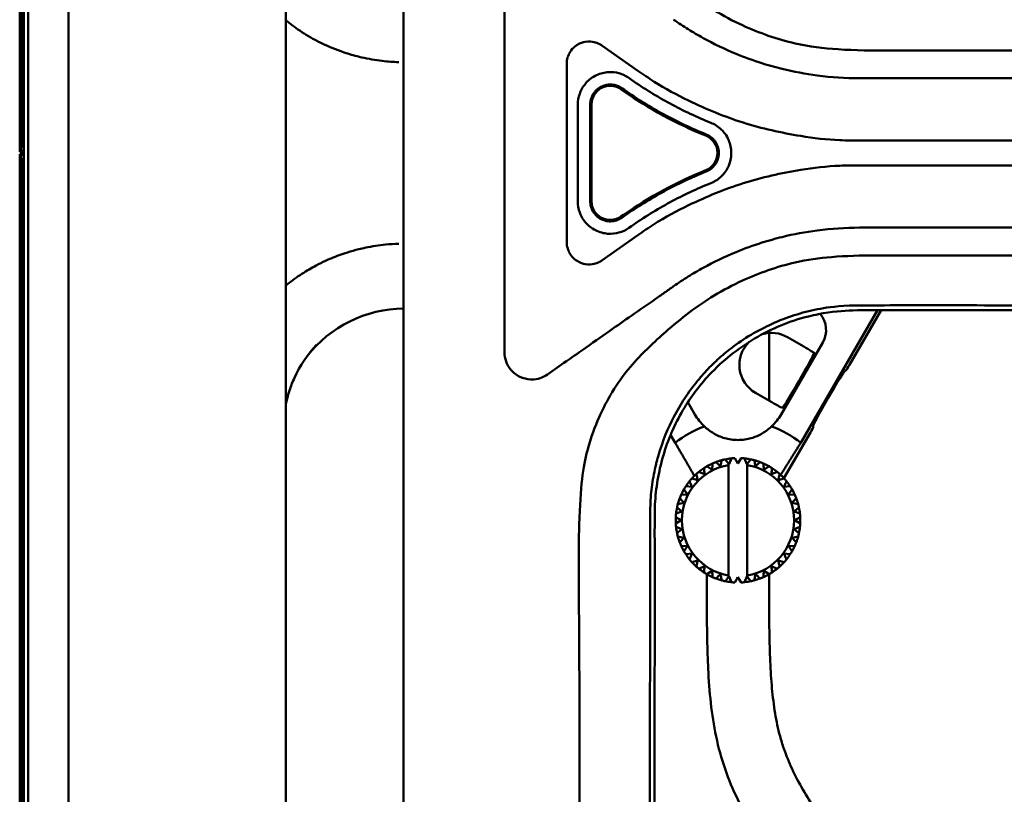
# Model space of a CAD drawing. Header units: millimetres. Extents: x 0 to 2100, y 0 to 1485.
# Tile 24 of 256: x 883 to 962, y 959 to 1021. Entities that reach past the tile are written whole.
import ezdxf

# ---------------------------------------------------------------- set-up
doc = ezdxf.new("R2010")
doc.units = ezdxf.units.MM
doc.header["$LTSCALE"] = 5
doc.layers.add('Sichtbar (ISO)', color=7, linetype='Continuous', lineweight=50)

msp = doc.modelspace()

# ---------------------------------------------------------------- linework, layer by layer
at = {"layer": 'Sichtbar (ISO)'}
for p, q in [((883.307, 1010.177), (883.307, 1166.177)), ((883.307, 1010.177), (883.307, 1166.177)), ((883.394, 1010.265), (883.394, 1166.177)), ((883.594, 1010.465), (883.594, 1166.177)), ((883.647, 853.977), (883.647, 1166.177)), ((883.98, 895.486), (883.98, 1124.669)), ((887.235, 1103.371), (887.235, 916.783)), ((914.122, 1081.777), (914.122, 938.377)), ((904.669, 1077.851), (904.669, 942.303)), ((922.207, 1026.067), (922.207, 1010.077)), ((932.926, 1016.684), (930.039, 1018.705)), ((927.207, 1017.23), (927.207, 1010.077)), ((932.203, 1016.101), (932.416, 1015.952)), ((1007.951, 1016.077), (950.707, 1016.077)), ((931.567, 1015.194), (931.78, 1015.044)), ((931.63, 1015.283), (931.843, 1015.134)), ((928.104, 1006.19), (928.104, 1013.965)), ((929.102, 1006.19), (929.102, 1013.965)), ((929.207, 1006.19), (929.207, 1013.965)), ((950.707, 1011.077), (1007.952, 1011.077)), ((883.394, 1010.265), (883.307, 1010.177)), ((883.647, 1010.177), (883.307, 1010.177)), ((883.647, 1010.177), (883.307, 1010.177)), ((883.394, 1009.89), (883.307, 1009.977)), ((883.307, 853.977), (883.307, 1009.977)), ((883.307, 1009.977), (883.647, 1009.977)), ((883.307, 853.977), (883.307, 1009.977)), ((883.307, 1009.977), (883.647, 1009.977)), ((883.647, 1010.265), (883.394, 1010.265)), ((883.594, 1010.465), (883.647, 1010.517)), ((883.647, 1010.465), (883.594, 1010.465)), ((922.207, 1010.077), (922.207, 994.088)), ((927.207, 1002.924), (927.207, 1010.077)), ((883.394, 853.977), (883.394, 1009.89)), ((883.394, 1009.89), (883.647, 1009.89)), ((883.594, 853.977), (883.594, 1009.69)), ((883.594, 1009.69), (883.647, 1009.69)), ((883.647, 1009.637), (883.594, 1009.69)), ((950.707, 1009.077), (1007.952, 1009.077)), ((931.78, 1005.11), (931.567, 1004.961)), ((931.843, 1005.021), (931.63, 1004.872)), ((932.416, 1004.203), (932.203, 1004.054)), ((950.707, 1004.077), (1007.951, 1004.077)), ((932.926, 1003.471), (930.039, 1001.45)), ((952.141, 997.45), (945.99, 986.795)), ((949.908, 993.058), (952.444, 997.449)), ((943.457, 995.62), (943.457, 990.182)), ((946.241, 994.525), (944.932, 995.281)), ((944.421, 989.077), (947.759, 994.858)), ((949.572, 992.614), (949.644, 992.634)), ((942.355, 990.818), (943.665, 990.062)), ((936.93, 990.052), (937.493, 989.077)), ((946.984, 988.133), (947.004, 988.061)), ((935.923, 986.795), (935.552, 987.438)), ((944.649, 983.949), (946.768, 987.619)), ((939.929, 985.471), (940.207, 985.127)), ((940.243, 985.082), (940.423, 985.549)), ((940.423, 985.549), (940.423, 985.549)), ((940.707, 985.571), (940.957, 985.138)), ((940.957, 985.138), (941.207, 985.571)), ((941.207, 985.571), (941.207, 985.571)), ((941.491, 985.549), (941.67, 985.082)), ((941.985, 985.471), (941.985, 985.471)), ((938.224, 984.764), (938.224, 984.764)), ((938.467, 984.913), (938.886, 984.641)), ((938.913, 985.14), (938.912, 985.14)), ((939.652, 985.404), (939.651, 985.404)), ((940.243, 985.082), (940.207, 985.127)), ((940.207, 985.014), (940.207, 976.14)), ((941.67, 985.082), (941.707, 985.127)), ((941.707, 976.028), (941.707, 985.127)), ((941.707, 985.127), (941.707, 985.127)), ((941.707, 985.014), (941.707, 976.14)), ((942.738, 985.249), (942.738, 985.249)), ((943.447, 984.913), (943.027, 984.641)), ((943.027, 984.641), (943.447, 984.913)), ((943.447, 984.913), (943.447, 984.913)), ((937.249, 983.932), (937.732, 983.802)), ((937.603, 984.285), (937.602, 984.285)), ((937.819, 984.47), (938.276, 984.267)), ((944.094, 984.47), (943.638, 984.267)), ((943.638, 984.267), (944.094, 984.47)), ((944.094, 984.47), (944.094, 984.47)), ((944.665, 983.932), (944.182, 983.802)), ((944.182, 983.802), (944.665, 983.932)), ((944.665, 983.932), (944.665, 983.932)), ((936.77, 983.31), (937.267, 983.258)), ((937.064, 983.715), (937.064, 983.715)), ((945.144, 983.31), (944.647, 983.258)), ((944.647, 983.258), (945.144, 983.31)), ((945.144, 983.31), (945.144, 983.31)), ((936.285, 982.358), (936.285, 982.358)), ((936.394, 982.622), (936.893, 982.648)), ((936.621, 983.067), (936.621, 983.067)), ((945.021, 982.648), (945.52, 982.622)), ((936.064, 981.605), (936.064, 981.605)), ((936.064, 981.605), (936.452, 981.291)), ((936.452, 981.291), (936.064, 981.605)), ((936.619, 981.987), (936.13, 981.883)), ((936.13, 981.883), (936.619, 981.987)), ((936.13, 981.883), (936.13, 981.883)), ((936.619, 981.987), (936.619, 981.987)), ((945.294, 981.987), (945.783, 981.883)), ((935.963, 980.827), (935.963, 980.827)), ((935.963, 980.827), (936.396, 980.577)), ((936.396, 980.577), (935.963, 980.827)), ((936.452, 981.291), (935.985, 981.112)), ((935.986, 981.112), (935.985, 981.112)), ((935.986, 981.112), (936.452, 981.291)), ((936.452, 981.291), (936.452, 981.291)), ((945.461, 981.291), (945.928, 981.112)), ((945.951, 980.827), (945.518, 980.577)), ((936.396, 980.577), (935.963, 980.327)), ((935.963, 980.327), (936.396, 980.577)), ((935.963, 980.327), (935.963, 980.327)), ((935.986, 980.043), (935.985, 980.043)), ((935.985, 980.043), (936.452, 979.864)), ((936.452, 979.864), (935.986, 980.043)), ((936.396, 980.577), (936.396, 980.577)), ((945.928, 980.043), (945.461, 979.864)), ((945.518, 980.577), (945.951, 980.327)), ((936.064, 979.549), (936.064, 979.549)), ((936.13, 979.272), (936.13, 979.272)), ((936.13, 979.272), (936.619, 979.168)), ((936.619, 979.168), (936.13, 979.272)), ((936.452, 979.864), (936.452, 979.864)), ((936.619, 979.168), (936.619, 979.168)), ((945.783, 979.272), (945.294, 979.168)), ((945.461, 979.864), (945.85, 979.549)), ((936.285, 978.796), (936.285, 978.796)), ((936.893, 978.507), (936.394, 978.533)), ((945.52, 978.533), (945.021, 978.507)), ((936.621, 978.087), (936.621, 978.087)), ((937.267, 977.897), (936.77, 977.844)), ((945.144, 977.844), (944.647, 977.897)), ((937.064, 977.44), (937.064, 977.44)), ((937.732, 977.352), (937.249, 977.223)), ((937.603, 976.869), (937.602, 976.869)), ((938.276, 976.888), (937.819, 976.684)), ((943.638, 976.888), (944.094, 976.684)), ((944.094, 976.684), (943.638, 976.888)), ((944.182, 977.352), (944.665, 977.223)), ((944.665, 977.223), (944.182, 977.352)), ((944.665, 977.223), (944.665, 977.223)), ((938.224, 976.39), (938.224, 976.39)), ((938.457, 975.434), (938.457, 976.247)), ((938.886, 976.514), (938.467, 976.241)), ((938.913, 976.014), (938.912, 976.014)), ((940.243, 976.073), (940.207, 976.028)), ((940.423, 975.606), (940.243, 976.073)), ((940.957, 976.017), (940.707, 975.584)), ((941.207, 975.584), (940.957, 976.017)), ((941.67, 976.073), (941.491, 975.606)), ((941.67, 976.073), (941.707, 976.028)), ((941.707, 976.028), (941.707, 976.028)), ((941.985, 975.684), (941.707, 976.028)), ((943.027, 976.514), (943.447, 976.241)), ((943.447, 976.241), (943.027, 976.514)), ((943.447, 976.241), (943.447, 976.241)), ((943.457, 976.247), (943.457, 975.434)), ((944.094, 976.684), (944.094, 976.684)), ((939.652, 975.751), (939.651, 975.751)), ((940.423, 975.606), (940.423, 975.606)), ((941.207, 975.584), (941.207, 975.584)), ((941.985, 975.684), (941.985, 975.684)), ((942.738, 975.905), (942.738, 975.905))]:
    msp.add_line(p, q, dxfattribs=at)
for centre, radius, start, end in [((930.707, 1013.965), 1.5, 55, 180.00002), ((950.709, 1042.077), 33.001, 235.00001, 248.05083), ((950.709, 978.077), 33.001, 111.94917, 125), ((940.957, 991.077), 4, 210, 227.82277), ((940.957, 991.077), 4, 312.17723, 330), ((940.957, 980.577), 8, 109.61591, 128.9893), ((940.957, 980.577), 8, 51.0107, 70.38409), ((940.957, 980.577), 5, 101.86598, 105.13402), ((940.957, 980.577), 5, 96.13401, 101.86598), ((940.957, 980.577), 5, 92.86598, 96.13402), ((940.957, 980.577), 5, 83.86598, 87.13402), ((940.957, 980.577), 5, 78.13401, 83.86598), ((940.957, 980.577), 5, 74.86598, 78.13402), ((940.957, 980.577), 4.5, 99.59407, 260.40593), ((940.957, 980.577), 5, 123.13402, 128.86598), ((940.957, 980.577), 5, 119.86598, 123.13402), ((940.957, 980.577), 5, 114.13401, 119.86598), ((940.957, 980.577), 5, 110.86598, 114.13402), ((940.957, 980.577), 5, 105.13401, 110.86598), ((940.957, 980.577), 4.5, 279.59407, 80.40593), ((940.957, 980.577), 5, 69.13401, 74.86598), ((940.957, 980.577), 5, 65.86598, 69.13402), ((940.957, 980.577), 5, 60.13401, 65.86519), ((940.957, 980.577), 5, 56.86598, 60.13402), ((940.957, 980.577), 5, 51.13401, 56.86519), ((940.957, 980.577), 5, 137.86598, 141.13402), ((940.957, 980.577), 5, 132.13402, 137.86598), ((940.957, 980.577), 5, 128.86598, 132.13402), ((940.957, 980.577), 5, 47.86598, 51.13402), ((940.957, 980.577), 5, 42.13401, 47.8652), ((940.957, 980.577), 5, 38.86598, 42.13402), ((940.957, 980.577), 5, 146.86598, 150.13402), ((940.957, 980.577), 5, 141.13402, 146.86599), ((940.957, 980.577), 5, 33.13401, 38.86523), ((940.957, 980.577), 5, 29.86598, 33.13402), ((940.957, 980.577), 5, 159.13402, 164.86599), ((940.957, 980.577), 5, 155.86598, 159.13402), ((940.957, 980.577), 5, 150.13402, 155.86599), ((940.957, 980.577), 5, 24.13401, 29.86529), ((940.957, 980.577), 5, 20.86598, 24.13402), ((940.957, 980.577), 5, 15.13413, 20.86536), ((940.957, 980.577), 5, 168.13402, 173.86599), ((940.957, 980.577), 5, 164.86598, 168.13402), ((940.957, 980.577), 5, 11.86598, 15.13402), ((940.957, 980.577), 5, 6.13426, 11.86544), ((940.957, 980.577), 5, 177.13402, 182.86599), ((940.957, 980.577), 5, 173.86598, 177.13402), ((940.957, 980.577), 5, 2.86598, 6.13402), ((940.957, 980.577), 5, 357.13437, 2.86554), ((940.957, 980.577), 5, 182.86598, 186.13402), ((940.957, 980.577), 5, 186.13402, 191.86599), ((940.957, 980.577), 5, 348.13448, 353.86565), ((940.957, 980.577), 5, 353.86598, 357.13402), ((940.957, 980.577), 5, 191.86598, 195.13402), ((940.957, 980.577), 5, 195.13402, 200.86599), ((940.957, 980.577), 5, 339.13458, 344.86577), ((940.957, 980.577), 5, 344.86598, 348.13402), ((940.957, 980.577), 5, 200.86598, 204.13402), ((940.957, 980.577), 5, 204.13402, 209.86599), ((940.957, 980.577), 5, 330.13466, 335.86589), ((940.957, 980.577), 5, 335.86598, 339.13402), ((940.957, 980.577), 5, 209.86598, 213.13402), ((940.957, 980.577), 5, 213.13402, 218.86599), ((940.957, 980.577), 5, 321.13472, 326.86598), ((940.957, 980.577), 5, 326.86598, 330.13402), ((940.957, 980.577), 5, 218.86598, 222.13402), ((940.957, 980.577), 5, 222.13402, 227.86599), ((940.957, 980.577), 5, 227.86598, 231.13402), ((940.957, 980.577), 5, 308.86598, 312.13402), ((940.957, 980.577), 5, 312.13477, 317.86598), ((940.957, 980.577), 5, 317.86598, 321.13402), ((940.957, 980.577), 5, 231.13402, 236.86599), ((940.957, 980.577), 5, 236.86598, 240.13402), ((940.957, 980.577), 5, 240.13402, 245.86599), ((940.957, 980.577), 5, 245.86598, 249.13402), ((940.957, 980.577), 5, 290.86598, 294.13402), ((940.957, 980.577), 5, 294.13482, 299.86599), ((940.957, 980.577), 5, 299.86598, 303.13402), ((940.957, 980.577), 5, 303.1348, 308.86598), ((940.957, 980.577), 5, 249.13402, 254.86599), ((940.957, 980.577), 5, 254.86598, 258.13402), ((940.957, 980.577), 5, 258.13402, 263.86599), ((940.957, 980.577), 5, 263.86598, 267.13402), ((940.957, 980.577), 5, 272.86598, 276.13402), ((940.957, 980.577), 5, 276.13402, 281.86599), ((940.957, 980.577), 5, 281.86598, 285.13402), ((940.957, 980.577), 5, 285.13481, 290.86599)]:
    msp.add_arc(centre, radius, start, end, dxfattribs=at)
for centre, major_axis, ratio, start_param, end_param in [((937.813, 1010.077), (0.561, 1.391), 1, 3.907761, 6.283185), ((930.707, 1006.19), (0, -1.5), 0.999999, 4.712389, 6.894051), ((914.25, 987.589), (-6.005, -8.008), 0.999049, 3.798239, 4.692672), ((946.023, 995.855), (1.736, 1.002), 0.99757, 5.237001, 6.465507), ((943.643, 993.05), (2.233, -1.289), 0.999391, 1.5707, 2.386136), ((943.643, 993.05), (2.233, -1.289), 0.999391, 2.864379, 4.712485), ((946.224, 994.495), (0.866, -0.5), 0.034921, 0.034906, 1.570795), ((945.778, 991.817), (1.294, 2.242), 0.03492, 3.313364, 6.111411), ((948.281, 990.372), (-1.294, -2.242), 0.034922, 3.17634, 6.248439), ((949.893, 993.067), (-0.25, -0.433), 0.034922, 0.034907, 1.570797), ((943.682, 990.092), (-0.866, 0.5), 0.03492, 1.570797, 3.106687), ((946.753, 987.628), (-0.25, -0.433), 0.034922, 1.570797, 3.106687)]:
    msp.add_ellipse(centre, major_axis=major_axis, ratio=ratio, start_param=start_param, end_param=end_param, dxfattribs=at)
for points, knots in [([(945.542, 1018.874), (944.09, 1019.21), (942.666, 1019.706), (940.536, 1020.688), (939.779, 1021.091), (938.353, 1021.955), (937.69, 1022.407), (937.045, 1022.896)], [0.000001, 0.000001, 0.000001, 0.000001, 0.4472675, 0.4472675, 0.7046928, 0.7046928, 0.9477561, 0.9477561, 0.9477561, 0.9477561]), ([(904.669, 1020.731), (905.025, 1020.437), (905.396, 1020.161), (905.779, 1019.904), (906.24, 1019.594), (906.718, 1019.311), (907.211, 1019.055), (907.266, 1019.026), (907.322, 1018.998), (907.378, 1018.97), (907.928, 1018.693), (908.494, 1018.45), (909.074, 1018.244), (909.452, 1018.109), (909.835, 1017.99), (910.223, 1017.885), (910.402, 1017.837), (910.582, 1017.792), (910.763, 1017.75), (911.305, 1017.626), (911.854, 1017.53), (912.407, 1017.466), (912.844, 1017.415), (913.284, 1017.384), (913.724, 1017.372)], [0.0090216, 0.0090216, 0.0090216, 0.0090216, 0.1486656, 0.1486656, 0.1486656, 0.3165295, 0.3165295, 0.3165295, 0.3354984, 0.3354984, 0.3354984, 0.5214876, 0.5214876, 0.5214876, 0.6427133, 0.6427133, 0.6427133, 0.6988443, 0.6988443, 0.6988443, 0.8669253, 0.8669253, 0.8669253, 1, 1, 1, 1]), ([(950.707, 1016.077), (949.573, 1016.077), (948.442, 1016.152), (946.372, 1016.423), (945.43, 1016.6), (943.956, 1016.962), (943.418, 1017.114), (942.178, 1017.505), (941.483, 1017.757), (939.894, 1018.412), (939.015, 1018.834), (937.754, 1019.529), (937.355, 1019.763), (936.566, 1020.254), (936.175, 1020.512), (935.794, 1020.779)], [0.000001, 0.000001, 0.000001, 0.000001, 0.340065, 0.340065, 0.627194, 0.627194, 0.795061, 0.795061, 1.017115, 1.017115, 1.310785, 1.310785, 1.449374, 1.449374, 1.590318, 1.590318, 1.590318, 1.590318]), ([(930.039, 1018.705), (929.975, 1018.75), (929.925, 1018.785), (929.699, 1018.906), (929.521, 1018.958), (929.238, 1019.022), (928.994, 1019.056), (928.538, 1018.976), (928.298, 1018.912), (927.902, 1018.661), (927.773, 1018.552), (927.522, 1018.27), (927.438, 1018.121), (927.383, 1018.005), (927.38, 1017.999), (927.378, 1017.994)], [-0.3208535, -0.3208535, -0.3208535, -0.3208535, -0.2894785, -0.2894785, -0.2172012, -0.2172012, -0.1188692, -0.1188692, -0.0660149, -0.0660149, -0.0366567, -0.0366567, 0, 0, 0.0018536, 0.0018536, 0.0018536, 0.0018536]), ([(945.542, 1018.874), (946.677, 1018.609), (947.824, 1018.473), (950.335, 1018.312), (951.845, 1018.299), (953.64, 1018.302), (954.148, 1018.305), (955.798, 1018.314), (957.068, 1018.316), (959.266, 1018.314), (960.807, 1018.313), (966.554, 1018.31), (969.223, 1018.309), (975.828, 1018.308), (979.26, 1018.308), (992.449, 1018.308), (993.276, 1018.305), (1005.44, 1018.308), (1007.687, 1018.323), (1015.754, 1018.327), (1017.488, 1018.297), (1020.34, 1018.275), (1021.308, 1018.27), (1023.486, 1018.283), (1024.719, 1018.301), (1027.114, 1018.317), (1028.293, 1018.314), (1029.889, 1018.32), (1030.312, 1018.321), (1031.463, 1018.326), (1032.183, 1018.328), (1035.674, 1018.345), (1037.657, 1018.38), (1039.087, 1018.383)], [-2.328761, -2.328761, -2.328761, -2.328761, -2.287555, -2.287555, -2.239806, -2.239806, -2.22399, -2.22399, -2.17116, -2.17116, -2.132541, -2.132541, -2.09918, -2.09918, -2.049826, -2.049826, -1.925906, -1.925906, -1.693891, -1.693891, -1.328195, -1.328195, -1.152848, -1.152848, -0.937473, -0.937473, -0.726049, -0.726049, -0.64931, -0.64931, -0.516619, -0.516619, -0.000001, -0.000001, -0.000001, -0.000001]), ([(927.207, 1017.23), (927.207, 1017.344), (927.207, 1017.453), (927.262, 1017.678), (927.297, 1017.816), (927.373, 1017.982), (927.375, 1017.988), (927.378, 1017.994)], [-0.2129703, -0.2129703, -0.2129703, -0.2129703, -0.0528948, -0.0528948, 0, 0, 0.0018545, 0.0018545, 0.0018545, 0.0018545]), ([(928.102, 1013.965), (928.101, 1014.261), (928.151, 1014.554), (928.337, 1015.077), (928.48, 1015.363), (928.9, 1015.866), (929.16, 1016.095), (929.794, 1016.429), (930.122, 1016.527), (930.84, 1016.595), (931.156, 1016.543), (931.681, 1016.401), (931.955, 1016.273), (932.203, 1016.1)], [0.0001097, 0.0001097, 0.0001097, 0.0001097, 0.0890886, 0.0890886, 0.1665301, 0.1665301, 0.2314899, 0.2314899, 0.2900896, 0.2900896, 0.3557812, 0.3557812, 0.4389422, 0.4389422, 0.4389422, 0.4389422]), ([(932.926, 1016.684), (933.357, 1016.382), (934.648, 1015.478), (937.449, 1013.995), (941.342, 1012.377), (945.459, 1011.469), (948.604, 1011.077), (950.181, 1011.077), (950.707, 1011.077)], [0, 0, 0, 0, 0.083333, 0.25, 0.5, 0.75, 0.916667, 1, 1, 1, 1]), ([(929.099, 1013.965), (929.099, 1014.101), (929.116, 1014.236), (929.186, 1014.505), (929.239, 1014.636), (929.357, 1014.843), (929.412, 1014.922), (929.507, 1015.036), (929.543, 1015.075), (929.654, 1015.184), (929.736, 1015.25), (929.866, 1015.336), (929.911, 1015.363), (930.05, 1015.436), (930.147, 1015.475), (930.347, 1015.535), (930.45, 1015.555), (930.65, 1015.574), (930.747, 1015.575), (930.916, 1015.56), (930.987, 1015.549), (931.161, 1015.511), (931.262, 1015.477), (931.454, 1015.392), (931.544, 1015.341), (931.629, 1015.282)], [0.0001352, 0.0001352, 0.0001352, 0.0001352, 0.0409334, 0.0409334, 0.0833092, 0.0833092, 0.1122358, 0.1122358, 0.1278649, 0.1278649, 0.1592044, 0.1592044, 0.1748609, 0.1748609, 0.206188, 0.206188, 0.2375335, 0.2375335, 0.2665743, 0.2665743, 0.2881739, 0.2881739, 0.3200677, 0.3200677, 0.3511215, 0.3511215, 0.3511215, 0.3511215]), ([(932.416, 1015.951), (933.408, 1015.256), (934.438, 1014.619), (936.568, 1013.464), (937.665, 1012.948), (938.788, 1012.495)], [0.0000453, 0.0000453, 0.0000453, 0.0000453, 0.3634561, 0.3634561, 0.7269196, 0.7269196, 0.7269196, 0.7269196]), ([(931.842, 1015.133), (932.865, 1014.416), (933.928, 1013.759), (936.124, 1012.568), (937.255, 1012.035), (938.414, 1011.568)], [-0.7498097, -0.7498097, -0.7498097, -0.7498097, -0.3750946, -0.3750946, -0.0003774, -0.0003774, -0.0003774, -0.0003774]), ([(938.788, 1012.495), (939.041, 1012.392), (939.352, 1012.222), (939.804, 1011.774), (940.044, 1011.5), (940.341, 1010.789), (940.42, 1010.45), (940.42, 1009.855), (940.394, 1009.495), (940.135, 1008.871), (939.971, 1008.547), (939.405, 1007.984), (939.112, 1007.791), (938.788, 1007.66)], [0.0000098, 0.0000098, 0.0000098, 0.0000098, 0.0819143, 0.0819143, 0.1265485, 0.1265485, 0.1580936, 0.1580936, 0.177173, 0.177173, 0.186901, 0.186901, 0.1944761, 0.1944761, 0.1944761, 0.1944761]), ([(938.414, 1011.568), (938.579, 1011.502), (938.732, 1011.408), (938.912, 1011.252), (938.956, 1011.209), (939.053, 1011.103), (939.104, 1011.038), (939.208, 1010.883), (939.258, 1010.79), (939.338, 1010.596), (939.369, 1010.495), (939.41, 1010.288), (939.42, 1010.184), (939.421, 1009.975), (939.41, 1009.87), (939.37, 1009.665), (939.34, 1009.564), (939.26, 1009.369), (939.21, 1009.276), (939.062, 1009.052), (938.951, 1008.93), (938.699, 1008.727), (938.561, 1008.646), (938.414, 1008.586)], [0.0003774, 0.0003774, 0.0003774, 0.0003774, 0.0537621, 0.0537621, 0.0721431, 0.0721431, 0.096836, 0.096836, 0.1282875, 0.1282875, 0.1599379, 0.1599379, 0.1913933, 0.1913933, 0.222736, 0.222736, 0.2543187, 0.2543187, 0.2859027, 0.2859027, 0.3350692, 0.3350692, 0.3827468, 0.3827468, 0.3827468, 0.3827468]), ([(938.414, 1008.587), (937.255, 1008.12), (936.124, 1007.587), (933.928, 1006.396), (932.865, 1005.739), (931.842, 1005.022)], [-0.7498286, -0.7498286, -0.7498286, -0.7498286, -0.375107, -0.375107, -0.0003874, -0.0003874, -0.0003874, -0.0003874]), ([(932.926, 1003.471), (933.357, 1003.773), (934.648, 1004.677), (937.449, 1006.16), (941.342, 1007.778), (945.459, 1008.685), (948.604, 1009.077), (950.181, 1009.077), (950.707, 1009.077)], [0, 0, 0, 0, 0.083333, 0.25, 0.5, 0.75, 0.916667, 1, 1, 1, 1]), ([(938.788, 1007.66), (937.664, 1007.207), (936.568, 1006.692), (934.439, 1005.536), (933.408, 1004.899), (932.416, 1004.204)], [0.000008, 0.000008, 0.000008, 0.000008, 0.3634261, 0.3634261, 0.7268911, 0.7268911, 0.7268911, 0.7268911]), ([(932.203, 1004.055), (931.959, 1003.885), (931.687, 1003.756), (931.148, 1003.608), (930.834, 1003.563), (930.194, 1003.619), (929.856, 1003.697), (929.211, 1004.029), (928.944, 1004.242), (928.476, 1004.791), (928.338, 1005.081), (928.153, 1005.59), (928.102, 1005.888), (928.102, 1006.19)], [0.0000669, 0.0000669, 0.0000669, 0.0000669, 0.0892706, 0.0892706, 0.1673989, 0.1673989, 0.2309182, 0.2309182, 0.2868255, 0.2868255, 0.3498138, 0.3498138, 0.4299327, 0.4299327, 0.4299327, 0.4299327]), ([(931.629, 1004.873), (931.499, 1004.782), (931.357, 1004.711), (931.05, 1004.611), (930.887, 1004.584), (930.619, 1004.581), (930.515, 1004.59), (930.31, 1004.629), (930.209, 1004.658), (930.064, 1004.716), (930.016, 1004.737), (929.877, 1004.809), (929.789, 1004.866), (929.625, 1004.996), (929.55, 1005.069), (929.42, 1005.222), (929.364, 1005.301), (929.279, 1005.447), (929.247, 1005.512), (929.18, 1005.676), (929.149, 1005.778), (929.109, 1005.984), (929.099, 1006.087), (929.099, 1006.19)], [0.0000791, 0.0000791, 0.0000791, 0.0000791, 0.0475836, 0.0475836, 0.0968722, 0.0968722, 0.1280477, 0.1280477, 0.1593739, 0.1593739, 0.1750239, 0.1750239, 0.206335, 0.206335, 0.2376632, 0.2376632, 0.2666577, 0.2666577, 0.2882228, 0.2882228, 0.3200654, 0.3200654, 0.3510133, 0.3510133, 0.3510133, 0.3510133]), ([(935.794, 999.375), (936.175, 999.642), (936.566, 999.901), (937.355, 1000.392), (937.754, 1000.625), (939.015, 1001.32), (939.894, 1001.743), (941.483, 1002.398), (942.178, 1002.65), (943.418, 1003.041), (943.956, 1003.192), (945.43, 1003.555), (946.372, 1003.731), (948.442, 1004.003), (949.573, 1004.077), (950.707, 1004.077)], [-1.590318, -1.590318, -1.590318, -1.590318, -1.449374, -1.449374, -1.310785, -1.310785, -1.017115, -1.017115, -0.795061, -0.795061, -0.627194, -0.627194, -0.340065, -0.340065, -0.000001, -0.000001, -0.000001, -0.000001]), ([(927.207, 1002.924), (927.207, 1002.81), (927.207, 1002.702), (927.262, 1002.477), (927.298, 1002.339), (927.373, 1002.172), (927.375, 1002.167), (927.378, 1002.161)], [-0.2125198, -0.2125198, -0.2125198, -0.2125198, -0.0528706, -0.0528706, 0, 0, 0.0018548, 0.0018548, 0.0018548, 0.0018548]), ([(913.724, 1002.782), (913.371, 1002.772), (913.018, 1002.75), (912.666, 1002.715), (912.132, 1002.662), (911.602, 1002.58), (911.077, 1002.471), (910.892, 1002.432), (910.708, 1002.39), (910.524, 1002.345), (910.215, 1002.269), (909.909, 1002.183), (909.605, 1002.087), (909.165, 1001.948), (908.73, 1001.79), (908.305, 1001.611), (908.148, 1001.545), (907.993, 1001.477), (907.838, 1001.406), (907.594, 1001.293), (907.353, 1001.174), (907.115, 1001.049), (906.72, 1000.841), (906.334, 1000.615), (905.959, 1000.371), (905.56, 1000.111), (905.174, 999.832), (904.803, 999.533), (904.758, 999.497), (904.713, 999.46), (904.669, 999.424)], [0, 0, 0, 0, 0.1068341, 0.1068341, 0.1068341, 0.2688127, 0.2688127, 0.2688127, 0.3258887, 0.3258887, 0.3258887, 0.422074, 0.422074, 0.422074, 0.5616331, 0.5616331, 0.5616331, 0.6130002, 0.6130002, 0.6130002, 0.6943566, 0.6943566, 0.6943566, 0.8295235, 0.8295235, 0.8295235, 0.9735591, 0.9735591, 0.9735591, 0.9909761, 0.9909761, 0.9909761, 0.9909761]), ([(930.039, 1001.45), (929.975, 1001.405), (929.925, 1001.37), (929.699, 1001.248), (929.521, 1001.196), (929.238, 1001.132), (928.994, 1001.099), (928.538, 1001.179), (928.298, 1001.242), (927.902, 1001.494), (927.773, 1001.603), (927.522, 1001.884), (927.438, 1002.034), (927.383, 1002.15), (927.38, 1002.156), (927.378, 1002.161)], [-0.3207645, -0.3207645, -0.3207645, -0.3207645, -0.2893986, -0.2893986, -0.2171423, -0.2171423, -0.1188388, -0.1188388, -0.0659998, -0.0659998, -0.0366501, -0.0366501, 0, 0, 0.0018533, 0.0018533, 0.0018533, 0.0018533]), ([(937.046, 997.26), (937.691, 997.748), (938.352, 998.199), (939.778, 999.063), (940.536, 999.467), (942.666, 1000.449), (944.09, 1000.944), (945.542, 1001.281)], [-0.9476379, -0.9476379, -0.9476379, -0.9476379, -0.7048777, -0.7048777, -0.4472218, -0.4472218, -0.0000033, -0.0000033, -0.0000033, -0.0000033]), ([(1039.081, 1001.772), (1037.716, 1001.774), (1035.788, 1001.808), (1032.403, 1001.826), (1031.707, 1001.828), (1030.044, 1001.834), (1029.078, 1001.839), (1027.529, 1001.84), (1026.953, 1001.841), (1024.999, 1001.85), (1023.59, 1001.872), (1021.313, 1001.884), (1020.404, 1001.88), (1017.563, 1001.859), (1015.839, 1001.829), (1007.762, 1001.831), (1005.578, 1001.846), (993.473, 1001.849), (992.487, 1001.846), (979.466, 1001.847), (976.009, 1001.847), (969.372, 1001.846), (966.688, 1001.845), (960.941, 1001.842), (959.247, 1001.84), (957.14, 1001.839), (955.862, 1001.84), (953.874, 1001.851), (952.832, 1001.857), (950.88, 1001.841), (949.603, 1001.811), (947.479, 1001.638), (946.506, 1001.506), (945.542, 1001.281)], [0.000316, 0.000316, 0.000316, 0.000316, 0.49351, 0.49351, 0.619467, 0.619467, 0.790873, 0.790873, 0.891913, 0.891913, 1.13296, 1.13296, 1.295997, 1.295997, 1.664642, 1.664642, 1.911719, 1.911719, 2.048819, 2.048819, 2.104815, 2.104815, 2.142763, 2.142763, 2.186169, 2.186169, 2.253115, 2.253115, 2.290277, 2.290277, 2.33563, 2.33563, 2.374994, 2.374994, 2.374994, 2.374994]), ([(925.669, 992.286), (926.169, 992.636), (926.678, 992.993), (927.621, 993.653), (928.067, 993.965), (929.217, 994.77), (929.964, 995.291), (931.246, 996.194), (931.845, 996.617), (933.039, 997.449), (933.646, 997.862), (934.56, 998.505), (934.812, 998.684), (935.304, 999.032), (935.548, 999.203), (935.794, 999.375)], [0.000001, 0.000001, 0.000001, 0.000001, 0.194817, 0.194817, 0.364834, 0.364834, 0.636297, 0.636297, 0.848993, 0.848993, 1.071735, 1.071735, 1.159613, 1.159613, 1.24451, 1.24451, 1.24451, 1.24451]), ([(938.654, 992.253), (939.72, 993.387), (940.948, 994.375), (943.643, 995.976), (945.09, 996.576), (946.883, 997.019), (947.144, 997.077), (948.481, 997.338), (949.402, 997.404), (951.12, 997.462), (952.058, 997.445), (952.989, 997.451)], [-1.247236, -1.247236, -1.247236, -1.247236, -0.910346, -0.910346, -0.571766, -0.571766, -0.514548, -0.514548, -0.279362, -0.279362, -0.000008, -0.000008, -0.000008, -0.000008]), ([(940.429, 994.409), (941.436, 995.177), (942.533, 995.83), (944.848, 996.877), (946.085, 997.28), (947.34, 997.526)], [0.000068, 0.000068, 0.000068, 0.000068, 0.3807895, 0.3807895, 0.7624749, 0.7624749, 0.7624749, 0.7624749]), ([(947.34, 997.526), (947.924, 997.64), (948.648, 997.765), (950.869, 997.849), (951.843, 997.83), (952.686, 997.836)], [0.0003593, 0.0003593, 0.0003593, 0.0003593, 0.1786927, 0.1786927, 0.3152003, 0.3152003, 0.3152003, 0.3152003]), ([(952.686, 997.836), (954.015, 997.845), (955.116, 997.847), (958.338, 997.844), (959.568, 997.84), (962.399, 997.836), (963.405, 997.835), (968.431, 997.835), (972.415, 997.842), (976.526, 997.843)], [-2.772884, -2.772884, -2.772884, -2.772884, -2.10183, -2.10183, -1.541659, -1.541659, -1.23336, -1.23336, -0.000048, -0.000048, -0.000048, -0.000048]), ([(952.989, 997.451), (953.321, 997.452), (953.652, 997.454), (954.318, 997.456), (954.652, 997.457), (954.986, 997.457)], [0.0000074, 0.0000074, 0.0000074, 0.0000074, 0.0995369, 0.0995369, 0.1998158, 0.1998158, 0.1998158, 0.1998158]), ([(954.985, 997.457), (958.468, 997.462), (962.502, 997.449), (969.451, 997.454), (973.139, 997.461), (976.724, 997.464)], [0.000105, 0.000105, 0.000105, 0.000105, 1.044955, 1.044955, 2.189227, 2.189227, 2.189227, 2.189227]), ([(933.498, 994.172), (933.78, 994.45), (934.062, 994.721), (934.618, 995.234), (934.879, 995.467), (935.755, 996.233), (936.385, 996.759), (937.046, 997.26)], [-0.4658478, -0.4658478, -0.4658478, -0.4658478, -0.3504783, -0.3504783, -0.2498911, -0.2498911, -0.0004977, -0.0004977, -0.0004977, -0.0004977]), ([(907.134, 994.678), (906.408, 993.894), (905.802, 992.983), (905.278, 991.835), (905.203, 991.657), (905.133, 991.476)], [0, 0, 0, 0, 0.3209115, 0.3209115, 0.3790384, 0.3790384, 0.3790384, 0.3790384]), ([(928.873, 986.189), (929.142, 987.224), (929.496, 988.14), (930.058, 989.412), (930.336, 989.966), (930.714, 990.626), (930.788, 990.751), (931.69, 992.232), (932.593, 993.277), (933.498, 994.172)], [-0.7585818, -0.7585818, -0.7585818, -0.7585818, -0.5719495, -0.5719495, -0.4223106, -0.4223106, -0.3870797, -0.3870797, -0.0003762, -0.0003762, -0.0003762, -0.0003762]), ([(938.313, 992.471), (938.634, 992.824), (938.972, 993.163), (939.679, 993.81), (940.047, 994.118), (940.429, 994.409)], [0.0002112, 0.0002112, 0.0002112, 0.0002112, 0.1446482, 0.1446482, 0.2891273, 0.2891273, 0.2891273, 0.2891273]), ([(922.207, 994.088), (922.207, 993.822), (922.255, 993.561), (922.41, 993.148), (922.523, 992.905), (922.937, 992.424), (923.181, 992.238), (923.718, 991.976), (924.011, 991.903), (924.337, 991.889), (924.367, 991.888), (924.403, 991.888), (924.41, 991.888), (924.637, 991.889), (924.857, 991.923), (925.279, 992.056), (925.483, 992.155), (925.669, 992.286)], [0.000001, 0.000001, 0.000001, 0.000001, 0.0796358, 0.0796358, 0.1338851, 0.1338851, 0.1844566, 0.1844566, 0.2359207, 0.2359207, 0.2410813, 0.2410813, 0.2422909, 0.2422909, 0.2804402, 0.2804402, 0.3184836, 0.3184836, 0.3184836, 0.3184836]), ([(934.544, 985.702), (934.908, 986.979), (935.363, 988.031), (936.074, 989.396), (936.364, 989.892), (936.999, 990.854), (937.341, 991.32), (937.707, 991.769)], [0.0000105, 0.0000105, 0.0000105, 0.0000105, 0.4018311, 0.4018311, 0.6395414, 0.6395414, 0.8761829, 0.8761829, 0.8761829, 0.8761829]), ([(934.877, 985.478), (935.236, 986.779), (935.753, 988.033), (937.038, 990.304), (937.788, 991.33), (938.654, 992.253)], [-0.7888157, -0.7888157, -0.7888157, -0.7888157, -0.3818395, -0.3818395, -0.0000157, -0.0000157, -0.0000157, -0.0000157]), ([(937.707, 991.769), (937.806, 991.889), (937.905, 992.007), (938.107, 992.242), (938.209, 992.357), (938.313, 992.471)], [0.00004381, 0.00004381, 0.00004381, 0.00004381, 0.04706808, 0.04706808, 0.09369849, 0.09369849, 0.09369849, 0.09369849]), ([(904.669, 989.905), (904.699, 990.052), (904.733, 990.199), (904.77, 990.344), (904.828, 990.569), (904.893, 990.792), (904.966, 991.012), (905.018, 991.168), (905.074, 991.323), (905.133, 991.476)], [0.1308386, 0.1308386, 0.1308386, 0.1308386, 0.1593646, 0.1593646, 0.1593646, 0.2033903, 0.2033903, 0.2033903, 0.2346411, 0.2346411, 0.2346411, 0.2346411]), ([(938.271, 988.113), (938.491, 987.901), (938.739, 987.712), (939.257, 987.408), (939.561, 987.269), (940.231, 987.076), (940.599, 987.023), (941.315, 987.023), (941.683, 987.076), (942.353, 987.269), (942.657, 987.408), (943.175, 987.712), (943.422, 987.901), (943.643, 988.113)], [-0.8751081, -0.8751081, -0.8751081, -0.8751081, -0.76041, -0.76041, -0.6529693, -0.6529693, -0.5455286, -0.5455286, -0.4380879, -0.4380879, -0.3306472, -0.3306472, -0.2159491, -0.2159491, -0.2159491, -0.2159491]), ([(928.214, 938.377), (928.216, 942.339), (928.22, 946.301), (928.225, 951.05), (928.23, 956.657), (928.228, 962.559), (928.229, 967.019), (928.218, 970.113), (928.214, 970.843), (928.196, 973.055), (928.183, 974.277), (928.175, 975.778), (928.173, 976.151), (928.172, 976.723), (928.172, 976.922), (928.172, 977.311), (928.173, 977.501), (928.175, 977.887), (928.176, 978.083), (928.18, 978.535), (928.184, 978.791), (928.194, 979.442), (928.203, 979.846), (928.304, 983.301), (928.527, 984.862), (928.873, 986.189)], [-22.96622, -22.96622, -22.96622, -22.96622, -4.850074, -4.850074, -1.244598, -1.244598, -0.932116, -0.932116, -0.790564, -0.790564, -0.635018, -0.635018, -0.583674, -0.583674, -0.556206, -0.556206, -0.530037, -0.530037, -0.503008, -0.503008, -0.467729, -0.467729, -0.41335, -0.41335, -0.000006, -0.000006, -0.000006, -0.000006]), ([(934.287, 981.587), (934.304, 982.255), (934.366, 982.918), (934.566, 984.213), (934.705, 984.851), (934.877, 985.478)], [-0.3939818, -0.3939818, -0.3939818, -0.3939818, -0.195848, -0.195848, -0.0000255, -0.0000255, -0.0000255, -0.0000255]), ([(934.382, 985.088), (934.407, 985.19), (934.433, 985.293), (934.487, 985.498), (934.515, 985.6), (934.544, 985.702)], [-0.06401284, -0.06401284, -0.06401284, -0.06401284, -0.03208032, -0.03208032, -0.00001372, -0.00001372, -0.00001372, -0.00001372]), ([(940.423, 985.549), (940.402, 985.495), (940.361, 985.389), (940.302, 985.234), (940.263, 985.132), (940.243, 985.082)], [0, 0, 0, 0, 0.3333333, 0.6666667, 0.9999104, 0.9999104, 0.9999104, 0.9999104]), ([(941.207, 985.571), (941.178, 985.521), (941.121, 985.423), (941.038, 985.279), (940.984, 985.185), (940.957, 985.138)], [0, 0, 0, 0, 0.3333333, 0.6666667, 0.9998987, 0.9998987, 0.9998987, 0.9998987]), ([(941.985, 985.471), (941.949, 985.426), (941.877, 985.338), (941.773, 985.208), (941.704, 985.124), (941.67, 985.082)], [0, 0, 0, 0, 0.3333333, 0.6666667, 0.9998895, 0.9998895, 0.9998895, 0.9998895]), ([(933.923, 981.8), (933.939, 982.348), (933.984, 982.882), (934.141, 983.998), (934.249, 984.548), (934.382, 985.088)], [0.0000014, 0.0000014, 0.0000014, 0.0000014, 0.1646209, 0.1646209, 0.3249593, 0.3249593, 0.3249593, 0.3249593]), ([(938.224, 984.764), (938.23, 984.707), (938.242, 984.595), (938.259, 984.429), (938.27, 984.321), (938.276, 984.267)], [0, 0, 0, 0, 0.3333333, 0.6666667, 0.9999404, 0.9999404, 0.9999404, 0.9999404]), ([(938.912, 985.14), (938.909, 985.083), (938.904, 984.97), (938.895, 984.803), (938.889, 984.695), (938.886, 984.641)], [0, 0, 0, 0, 0.3333333, 0.6666667, 0.9999164, 0.9999164, 0.9999164, 0.9999164]), ([(939.651, 985.404), (939.64, 985.348), (939.616, 985.237), (939.581, 985.074), (939.559, 984.968), (939.547, 984.915)], [0, 0, 0, 0, 0.3333333, 0.6666667, 0.9998945, 0.9998945, 0.9998945, 0.9998945]), ([(942.738, 985.249), (942.695, 985.211), (942.611, 985.135), (942.487, 985.024), (942.406, 984.951), (942.366, 984.915)], [0, 0, 0, 0, 0.3333333, 0.6666667, 0.9998371, 0.9998371, 0.9998371, 0.9998371]), ([(937.602, 984.285), (937.617, 984.23), (937.647, 984.12), (937.69, 983.959), (937.718, 983.854), (937.732, 983.802)], [0, 0, 0, 0, 0.3333333, 0.6666667, 0.9999659, 0.9999659, 0.9999659, 0.9999659]), ([(937.064, 983.715), (937.087, 983.662), (937.133, 983.559), (937.201, 983.407), (937.245, 983.307), (937.267, 983.258)], [0, 0, 0, 0, 0.3333333, 0.6666667, 0.9999922, 0.9999922, 0.9999922, 0.9999922]), ([(933.898, 938.377), (933.898, 946.444), (933.887, 956.169), (933.893, 967.484), (933.899, 970.14), (933.906, 974.062), (933.907, 975.466), (933.901, 978.253), (933.898, 978.669), (933.898, 980.413), (933.907, 981.139), (933.923, 981.8)], [-1.207655, -1.207655, -1.207655, -1.207655, -0.850384, -0.850384, -0.587723, -0.587723, -0.365867, -0.365867, -0.198207, -0.198207, -0.000001, -0.000001, -0.000001, -0.000001]), ([(934.272, 938.377), (934.271, 945.858), (934.262, 953.835), (934.264, 962.621), (934.265, 964.342), (934.27, 969.842), (934.277, 971.581), (934.282, 978.828), (934.251, 979.951), (934.287, 981.587)], [-1.261454, -1.261454, -1.261454, -1.261454, -0.819185, -0.819185, -0.714401, -0.714401, -0.491391, -0.491391, -0.000139, -0.000139, -0.000139, -0.000139]), ([(936.893, 978.507), (936.864, 978.462), (936.805, 978.371), (936.714, 978.231), (936.652, 978.136), (936.621, 978.087)], [0.000001, 0.000001, 0.000001, 0.000001, 0.3333333, 0.6666667, 1, 1, 1, 1]), ([(937.267, 977.897), (937.245, 977.847), (937.201, 977.748), (937.133, 977.596), (937.087, 977.492), (937.064, 977.44)], [0.0000274, 0.0000274, 0.0000274, 0.0000274, 0.3333333, 0.6666667, 1, 1, 1, 1]), ([(937.732, 977.352), (937.718, 977.3), (937.69, 977.195), (937.647, 977.034), (937.617, 976.925), (937.602, 976.869)], [0.0000532, 0.0000532, 0.0000532, 0.0000532, 0.3333333, 0.6666667, 1, 1, 1, 1]), ([(938.276, 976.888), (938.27, 976.834), (938.259, 976.726), (938.242, 976.56), (938.23, 976.447), (938.224, 976.39)], [0.0000776, 0.0000776, 0.0000776, 0.0000776, 0.3333333, 0.6666667, 1, 1, 1, 1]), ([(938.886, 976.514), (938.889, 976.46), (938.895, 976.351), (938.904, 976.185), (938.909, 976.072), (938.912, 976.014)], [0.0001002, 0.0001002, 0.0001002, 0.0001002, 0.3333333, 0.6666667, 1, 1, 1, 1]), ([(939.547, 976.24), (939.559, 976.187), (939.581, 976.081), (939.616, 975.918), (939.64, 975.807), (939.651, 975.751)], [0.0001202, 0.0001202, 0.0001202, 0.0001202, 0.3333333, 0.6666667, 1, 1, 1, 1]), ([(940.243, 976.073), (940.263, 976.023), (940.302, 975.921), (940.361, 975.765), (940.402, 975.66), (940.423, 975.606)], [0.0000986, 0.0000986, 0.0000986, 0.0000986, 0.3333333, 0.6666667, 1, 1, 1, 1]), ([(940.957, 976.017), (940.984, 975.97), (941.038, 975.876), (941.121, 975.732), (941.178, 975.633), (941.207, 975.584)], [0.0001085, 0.0001085, 0.0001085, 0.0001085, 0.3333333, 0.6666667, 1, 1, 1, 1]), ([(941.67, 976.073), (941.704, 976.031), (941.773, 975.946), (941.877, 975.817), (941.949, 975.729), (941.985, 975.684)], [0.0001157, 0.0001157, 0.0001157, 0.0001157, 0.3333333, 0.6666667, 1, 1, 1, 1]), ([(942.366, 976.24), (942.406, 976.204), (942.487, 976.131), (942.611, 976.02), (942.695, 975.944), (942.738, 975.905)], [0.0001671, 0.0001671, 0.0001671, 0.0001671, 0.3333333, 0.6666667, 1, 1, 1, 1]), ([(938.457, 975.434), (938.457, 973.858), (938.457, 971.487), (938.569, 968.194), (938.777, 965.576), (939.22, 962.875), (939.969, 960.281), (941.039, 957.847), (942.428, 955.413), (944.312, 952.676), (947.093, 948.974), (950.571, 944.377), (954.144, 939.66), (957.076, 935.766), (959.004, 933.044), (960.195, 931.049), (960.93, 929.518), (961.424, 928.002), (961.722, 926.361), (961.863, 924.73), (961.923, 923.216), (961.954, 921.422), (961.956, 920.104), (961.957, 919.202)], [0, 0, 0, 0, 0.075046, 0.112923, 0.156945, 0.200099, 0.24313, 0.285244, 0.326445, 0.376327, 0.443263, 0.54671, 0.650509, 0.724752, 0.778557, 0.809146, 0.835232, 0.859274, 0.884853, 0.914568, 0.937219, 0.957024, 1, 1, 1, 1]), ([(943.457, 975.434), (943.458, 974.157), (943.46, 972.088), (943.527, 969.298), (943.661, 967.115), (943.904, 965.109), (944.241, 963.499), (944.696, 962.008), (945.521, 959.98), (946.834, 957.79), (948.218, 955.821), (949.258, 954.401), (951.001, 952.074), (954.64, 947.255), (958.452, 942.247), (961.548, 938.085), (962.875, 936.197), (964.349, 933.902), (965.563, 931.53), (966.495, 928.448), (966.821, 925.839), (966.957, 922.562), (966.957, 920.537), (966.957, 919.202)], [0, 0, 0, 0, 0.060826, 0.098527, 0.132967, 0.164962, 0.194728, 0.211186, 0.239186, 0.298719, 0.332312, 0.353781, 0.382397, 0.470644, 0.640989, 0.681803, 0.717377, 0.750735, 0.8116, 0.843716, 0.903596, 0.9364, 1, 1, 1, 1])]:
    msp.add_open_spline(points, degree=3, knots=knots, dxfattribs=at)
for points, weights in [([(935.923, 986.795), (936.865, 985.164), (937.454, 984.145)], [1.13547223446, 1.13438456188, 1.07048554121]), ([(944.382, 984.22), (944.999, 985.209), (945.99, 986.795)], [1.06980929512, 1.13355724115, 1.13488340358]), ([(940.207, 985.014), (940.207, 985.07), (940.207, 985.127)], [1.03329574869, 1.03412362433, 1.03479394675]), ([(941.707, 985.127), (941.707, 985.07), (941.707, 985.014)], [1.03479394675, 1.03412362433, 1.03329574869]), ([(940.207, 976.028), (940.207, 976.085), (940.207, 976.14)], [1.03479394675, 1.03412362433, 1.03329574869]), ([(941.707, 976.14), (941.707, 976.085), (941.707, 976.028)], [1.03329574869, 1.03412362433, 1.03479394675])]:
    msp.add_rational_spline(points, weights, degree=2, dxfattribs=at)
for points in [[(941.707, 985.127), (941.737, 985.164), (941.798, 985.239), (941.89, 985.353), (941.953, 985.431), (941.985, 985.471)], [(938.276, 984.267), (938.271, 984.321), (938.259, 984.429), (938.242, 984.594), (938.23, 984.707), (938.224, 984.764)], [(938.886, 984.641), (938.889, 984.695), (938.895, 984.803), (938.904, 984.97), (938.91, 985.083), (938.913, 985.14)], [(939.176, 985.249), (939.219, 985.211), (939.303, 985.135), (939.427, 985.024), (939.508, 984.951), (939.548, 984.915)], [(939.548, 984.915), (939.559, 984.967), (939.581, 985.074), (939.616, 985.237), (939.64, 985.348), (939.652, 985.404)], [(942.262, 985.404), (942.274, 985.348), (942.298, 985.237), (942.332, 985.074), (942.355, 984.968), (942.366, 984.915)], [(942.366, 984.915), (942.406, 984.951), (942.487, 985.024), (942.611, 985.135), (942.695, 985.211), (942.738, 985.249)], [(943.001, 985.14), (943.004, 985.083), (943.01, 984.97), (943.019, 984.803), (943.025, 984.695), (943.027, 984.641)], [(943.69, 984.764), (943.684, 984.707), (943.672, 984.595), (943.655, 984.429), (943.643, 984.321), (943.638, 984.267)], [(937.732, 983.802), (937.718, 983.854), (937.69, 983.959), (937.647, 984.12), (937.617, 984.23), (937.603, 984.285)], [(944.311, 984.285), (944.296, 984.23), (944.267, 984.12), (944.224, 983.959), (944.196, 983.854), (944.182, 983.802)], [(937.267, 983.258), (937.245, 983.307), (937.201, 983.407), (937.133, 983.559), (937.087, 983.662), (937.064, 983.715)], [(944.85, 983.715), (944.827, 983.662), (944.781, 983.559), (944.713, 983.407), (944.668, 983.307), (944.647, 983.258)], [(936.285, 982.358), (936.323, 982.316), (936.399, 982.231), (936.511, 982.108), (936.583, 982.027), (936.619, 981.987)], [(936.619, 981.987), (936.583, 982.027), (936.511, 982.107), (936.399, 982.231), (936.323, 982.316), (936.285, 982.358)], [(936.621, 983.067), (936.652, 983.019), (936.714, 982.924), (936.805, 982.784), (936.864, 982.693), (936.893, 982.648)], [(936.893, 982.648), (936.864, 982.693), (936.805, 982.784), (936.714, 982.924), (936.652, 983.019), (936.621, 983.067)], [(945.293, 983.067), (945.262, 983.019), (945.2, 982.924), (945.109, 982.784), (945.05, 982.693), (945.021, 982.648)], [(945.629, 982.358), (945.591, 982.316), (945.515, 982.231), (945.403, 982.108), (945.33, 982.027), (945.294, 981.987)], [(945.85, 981.605), (945.806, 981.569), (945.717, 981.498), (945.588, 981.393), (945.503, 981.325), (945.461, 981.291)], [(936.452, 979.864), (936.41, 979.83), (936.326, 979.762), (936.196, 979.657), (936.108, 979.585), (936.064, 979.549)], [(936.064, 979.549), (936.108, 979.585), (936.196, 979.657), (936.326, 979.762), (936.41, 979.83), (936.452, 979.864)], [(936.619, 979.168), (936.583, 979.128), (936.511, 979.047), (936.399, 978.923), (936.323, 978.839), (936.285, 978.796)], [(936.285, 978.796), (936.323, 978.839), (936.399, 978.923), (936.511, 979.047), (936.583, 979.128), (936.619, 979.168)], [(945.294, 979.168), (945.33, 979.128), (945.403, 979.047), (945.515, 978.923), (945.591, 978.839), (945.629, 978.796)], [(936.621, 978.087), (936.652, 978.136), (936.714, 978.231), (936.805, 978.37), (936.864, 978.462), (936.893, 978.507)], [(945.021, 978.507), (945.05, 978.462), (945.109, 978.371), (945.2, 978.231), (945.262, 978.136), (945.293, 978.087)], [(937.064, 977.44), (937.087, 977.492), (937.133, 977.596), (937.201, 977.748), (937.245, 977.847), (937.267, 977.897)], [(944.647, 977.897), (944.668, 977.847), (944.713, 977.748), (944.78, 977.596), (944.827, 977.492), (944.85, 977.44)], [(937.603, 976.869), (937.617, 976.925), (937.647, 977.034), (937.69, 977.195), (937.718, 977.3), (937.732, 977.352)], [(938.224, 976.39), (938.23, 976.447), (938.242, 976.56), (938.259, 976.726), (938.271, 976.834), (938.276, 976.888)], [(943.638, 976.888), (943.643, 976.834), (943.655, 976.726), (943.672, 976.56), (943.684, 976.447), (943.69, 976.39)], [(944.182, 977.352), (944.196, 977.3), (944.224, 977.195), (944.267, 977.034), (944.296, 976.925), (944.311, 976.869)], [(938.913, 976.014), (938.91, 976.072), (938.904, 976.185), (938.895, 976.351), (938.889, 976.46), (938.886, 976.514)], [(939.548, 976.24), (939.508, 976.204), (939.427, 976.131), (939.303, 976.02), (939.219, 975.944), (939.176, 975.905)], [(939.652, 975.751), (939.64, 975.807), (939.616, 975.918), (939.581, 976.081), (939.559, 976.187), (939.548, 976.24)], [(940.207, 976.028), (940.177, 975.991), (940.116, 975.916), (940.024, 975.801), (939.961, 975.723), (939.929, 975.684)], [(942.366, 976.24), (942.355, 976.187), (942.332, 976.081), (942.298, 975.918), (942.274, 975.807), (942.262, 975.751)], [(942.738, 975.905), (942.695, 975.944), (942.611, 976.02), (942.487, 976.131), (942.406, 976.204), (942.366, 976.24)], [(943.027, 976.514), (943.025, 976.46), (943.019, 976.351), (943.01, 976.185), (943.004, 976.072), (943.001, 976.014)]]:
    msp.add_open_spline(points, degree=3, dxfattribs=at)

doc.saveas('drawing.dxf')
